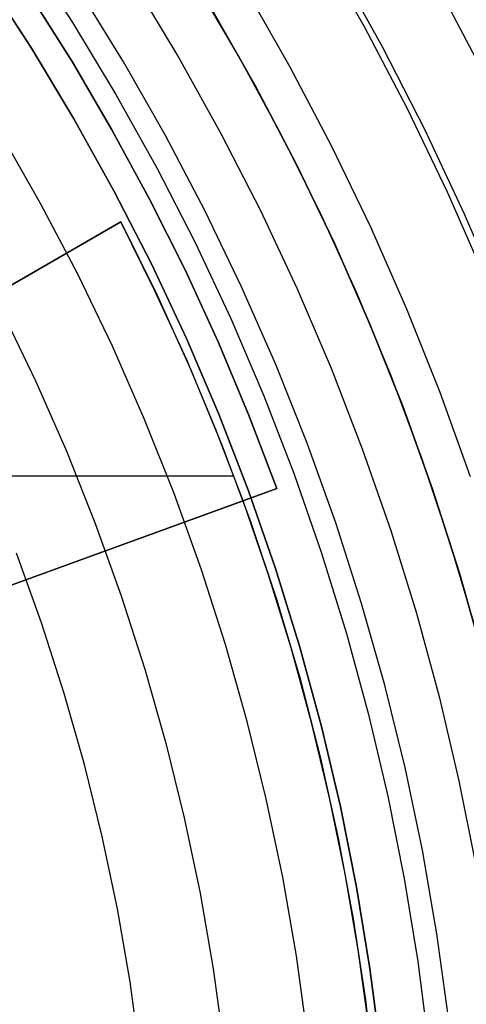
# Model space of a CAD drawing. Header units: millimetres. Extents: x 8929 to 10091, y -2708 to -1691.
# Tile 138 of 196: x 9537.46 to 9543.57, y -2053.89 to -2040.41. Entities that reach past the tile are written whole.
import ezdxf

# ---------------------------------------------------------------- set-up
doc = ezdxf.new("R2010")
doc.units = ezdxf.units.MM
for name, color, linetype in [('COLOR EXT', 7, 'Continuous'), ('luz', 7, 'Continuous'), ('PLASTICO NEGRO', 7, 'Continuous')]:
    doc.layers.add(name, color=color, linetype=linetype)

msp = doc.modelspace()

# ---------------------------------------------------------------- linework, layer by layer
at = {"layer": 'COLOR EXT', "color": 30, "true_color": 0xff8d00}
for p, q in [((9540.456, -2040.908, 21.604), (9539.841, -2039.861, 21.604)), ((9538.176, -2040.984, 19.504), (9537.599, -2040.069, 19.504)), ((9537.599, -2040.069, 16.604), (9538.176, -2040.984, 16.604)), ((9537.599, -2040.069, 18.054), (9538.176, -2040.984, 18.054)), ((9540.084, -2040.264, 29.904), (9540.682, -2041.314, 29.904)), ((9540.682, -2041.314, 25.754), (9540.084, -2040.264, 25.754)), ((9541.034, -2041.975, 21.604), (9540.456, -2040.908, 21.604)), ((9538.722, -2041.918, 19.504), (9538.176, -2040.984, 19.504)), ((9538.176, -2040.984, 16.604), (9538.722, -2041.918, 16.604)), ((9538.176, -2040.984, 18.054), (9538.722, -2041.918, 18.054)), ((9540.682, -2041.314, 29.904), (9541.243, -2042.384, 29.904)), ((9541.243, -2042.384, 25.754), (9540.682, -2041.314, 25.754)), ((9539.238, -2042.869, 19.504), (9538.722, -2041.918, 19.504)), ((9538.722, -2041.918, 16.604), (9539.238, -2042.869, 16.604)), ((9538.722, -2041.918, 18.054), (9539.238, -2042.869, 18.054)), ((9541.575, -2043.061, 21.604), (9541.034, -2041.975, 21.604)), ((9541.243, -2042.384, 29.904), (9541.767, -2043.472, 29.904)), ((9541.767, -2043.472, 25.754), (9541.243, -2042.384, 25.754)), ((9539.722, -2043.837, 19.504), (9539.238, -2042.869, 19.504)), ((9539.238, -2042.869, 16.604), (9539.722, -2043.837, 16.604)), ((9539.238, -2042.869, 18.054), (9539.722, -2043.837, 18.054)), ((9542.078, -2044.166, 21.604), (9541.575, -2043.061, 21.604)), ((9530.863, -2047.785, 29.904), (9538.842, -2043.178, 29.904)), ((9538.842, -2043.178, 26.904), (9530.863, -2047.785, 26.904)), ((9530.863, -2047.785, 28.404), (9538.842, -2043.178, 28.404)), ((9538.842, -2043.178, 29.904), (9539.34, -2044.183, 29.904)), ((9538.842, -2043.178, 26.904), (9538.842, -2043.178, 29.904)), ((9539.306, -2044.112, 26.904), (9538.842, -2043.178, 26.904)), ((9541.767, -2043.472, 29.904), (9542.254, -2044.578, 29.904)), ((9542.254, -2044.578, 25.754), (9541.767, -2043.472, 25.754)), ((9540.174, -2044.82, 19.504), (9539.722, -2043.837, 19.504)), ((9539.722, -2043.837, 16.604), (9540.174, -2044.82, 16.604)), ((9539.722, -2043.837, 18.054), (9540.174, -2044.82, 18.054)), ((9539.74, -2045.06, 26.904), (9539.306, -2044.112, 26.904)), ((9539.34, -2044.183, 29.904), (9539.803, -2045.205, 29.904)), ((9542.542, -2045.288, 21.604), (9542.078, -2044.166, 21.604)), ((9542.254, -2044.578, 29.904), (9542.702, -2045.701, 29.904)), ((9542.702, -2045.701, 25.754), (9542.254, -2044.578, 25.754)), ((9540.593, -2045.817, 19.504), (9540.174, -2044.82, 19.504)), ((9540.174, -2044.82, 16.604), (9540.593, -2045.817, 16.604)), ((9540.174, -2044.82, 18.054), (9540.593, -2045.817, 18.054)), ((9540.144, -2046.022, 26.904), (9539.74, -2045.06, 26.904)), ((9539.803, -2045.205, 29.904), (9540.231, -2046.242, 29.904)), ((9542.967, -2046.425, 21.604), (9542.542, -2045.288, 21.604)), ((9540.98, -2046.827, 19.504), (9540.593, -2045.817, 19.504)), ((9540.593, -2045.817, 16.604), (9540.98, -2046.827, 16.604)), ((9540.593, -2045.817, 18.054), (9540.98, -2046.827, 18.054)), ((9542.702, -2045.701, 29.904), (9543.11, -2046.837, 29.904)), ((9543.11, -2046.837, 25.754), (9542.702, -2045.701, 25.754)), ((9540.516, -2046.996, 26.904), (9540.144, -2046.022, 26.904)), ((9540.231, -2046.242, 29.904), (9540.623, -2047.293, 29.904)), ((9543.353, -2047.576, 21.604), (9542.967, -2046.425, 21.604)), ((9540.392, -2046.66, 26.904), (9532.81, -2046.66, 26.904)), ((9540.98, -2046.827, 16.604), (9533.468, -2049.561, 16.604)), ((9540.516, -2046.996, 19.504), (9540.98, -2046.827, 19.504)), ((9540.98, -2046.827, 19.504), (9540.98, -2046.827, 16.604)), ((9543.11, -2046.837, 29.904), (9543.48, -2047.988, 29.904)), ((9543.48, -2047.988, 25.754), (9543.11, -2046.837, 25.754)), ((9540.516, -2046.996, 25.254), (9530.414, -2050.673, 25.254)), ((9531.871, -2050.143, 26.904), (9540.516, -2046.996, 26.904)), ((9540.516, -2046.996, 26.904), (9540.516, -2046.996, 19.504)), ((9540.862, -2047.997, 19.504), (9540.516, -2046.996, 19.504)), ((9540.862, -2047.997, 24.704), (9540.516, -2046.996, 24.704)), ((9540.623, -2047.293, 29.904), (9540.978, -2048.357, 29.904)), ((9543.698, -2048.739, 21.604), (9543.353, -2047.576, 21.604)), ((9541.175, -2049.009, 19.504), (9540.862, -2047.997, 19.504)), ((9541.175, -2049.009, 24.704), (9540.862, -2047.997, 24.704)), ((9543.48, -2047.988, 29.904), (9543.809, -2049.15, 29.904)), ((9543.809, -2049.15, 25.754), (9543.48, -2047.988, 25.754)), ((9540.978, -2048.357, 29.904), (9541.296, -2049.433, 29.904)), ((9541.455, -2050.031, 19.504), (9541.175, -2049.009, 19.504)), ((9541.455, -2050.031, 24.704), (9541.175, -2049.009, 24.704)), ((9541.296, -2049.433, 29.904), (9541.577, -2050.519, 29.904)), ((9541.702, -2051.061, 19.504), (9541.455, -2050.031, 19.504)), ((9541.702, -2051.061, 24.704), (9541.455, -2050.031, 24.704)), ((9541.577, -2050.519, 29.904), (9541.82, -2051.614, 29.904)), ((9541.915, -2052.099, 19.504), (9541.702, -2051.061, 19.504)), ((9541.915, -2052.099, 24.704), (9541.702, -2051.061, 24.704)), ((9541.82, -2051.614, 29.904), (9542.025, -2052.717, 29.904)), ((9542.094, -2053.143, 19.504), (9541.915, -2052.099, 19.504)), ((9542.094, -2053.143, 24.704), (9541.915, -2052.099, 24.704)), ((9542.025, -2052.717, 29.904), (9542.192, -2053.826, 29.904)), ((9542.239, -2054.193, 19.504), (9542.094, -2053.143, 19.504)), ((9542.239, -2054.193, 24.704), (9542.094, -2053.143, 24.704)), ((9542.192, -2053.826, 29.904), (9542.321, -2054.941, 29.904))]:
    msp.add_line(p, q, dxfattribs=at)
at = {"layer": 'luz', "color": 7, "true_color": 0xffffff}
for p, q in [((9541.546, -2039.406, -22.02), (9542.173, -2040.507, -22.02)), ((9538.879, -2040.987, -21.265), (9538.271, -2040, -21.265)), ((9541.162, -2041.06, -22.328), (9540.554, -2039.994, -22.328)), ((9543.792, -2041.111, -21.713), (9543.184, -2039.954, -21.713)), ((9542.173, -2040.507, -22.02), (9542.762, -2041.629, -22.02)), ((9539.453, -2041.995, -21.265), (9538.879, -2040.987, -21.265)), ((9541.732, -2042.147, -22.328), (9541.162, -2041.06, -22.328)), ((9542.762, -2041.629, -22.02), (9543.311, -2042.77, -22.02)), ((9537.745, -2042.929, -20.202), (9537.204, -2041.98, -20.202)), ((9539.992, -2043.022, -21.265), (9539.453, -2041.995, -21.265)), ((9542.264, -2043.253, -22.328), (9541.732, -2042.147, -22.328)), ((9543.311, -2042.77, -22.02), (9543.821, -2043.93, -22.02)), ((9538.253, -2043.897, -20.202), (9537.745, -2042.929, -20.202)), ((9540.496, -2044.067, -21.265), (9539.992, -2043.022, -21.265)), ((9542.758, -2044.376, -22.328), (9542.264, -2043.253, -22.328)), ((9538.727, -2044.881, -20.202), (9538.253, -2043.897, -20.202)), ((9540.963, -2045.129, -21.265), (9540.496, -2044.067, -21.265)), ((9537.223, -2044.415, -20.509), (9537.68, -2045.364, -20.509)), ((9543.213, -2045.516, -22.328), (9542.758, -2044.376, -22.328)), ((9539.167, -2045.882, -20.202), (9538.727, -2044.881, -20.202)), ((9541.393, -2046.206, -21.265), (9540.963, -2045.129, -21.265)), ((9537.68, -2045.364, -20.509), (9538.104, -2046.327, -20.509)), ((9543.628, -2046.67, -22.328), (9543.213, -2045.516, -22.328)), ((9539.572, -2046.896, -20.202), (9539.167, -2045.882, -20.202)), ((9541.785, -2047.298, -21.265), (9541.393, -2046.206, -21.265)), ((9538.104, -2046.327, -20.509), (9538.494, -2047.305, -20.509)), ((9539.942, -2047.925, -20.202), (9539.572, -2046.896, -20.202)), ((9538.494, -2047.305, -20.509), (9538.85, -2048.296, -20.509)), ((9542.14, -2048.402, -21.265), (9541.785, -2047.298, -21.265)), ((9537.759, -2048.667, -20.817), (9537.416, -2047.714, -20.817)), ((9540.276, -2048.965, -20.202), (9539.942, -2047.925, -20.202)), ((9538.85, -2048.296, -20.509), (9539.172, -2049.299, -20.509)), ((9542.456, -2049.518, -21.265), (9542.14, -2048.402, -21.265)), ((9538.069, -2049.632, -20.817), (9537.759, -2048.667, -20.817)), ((9540.574, -2050.016, -20.202), (9540.276, -2048.965, -20.202)), ((9539.172, -2049.299, -20.509), (9539.459, -2050.312, -20.509)), ((9542.734, -2050.644, -21.265), (9542.456, -2049.518, -21.265)), ((9538.345, -2050.607, -20.817), (9538.069, -2049.632, -20.817)), ((9540.835, -2051.077, -20.202), (9540.574, -2050.016, -20.202)), ((9539.459, -2050.312, -20.509), (9539.711, -2051.334, -20.509)), ((9538.587, -2051.59, -20.817), (9538.345, -2050.607, -20.817)), ((9542.972, -2051.779, -21.265), (9542.734, -2050.644, -21.265)), ((9541.06, -2052.147, -20.202), (9540.835, -2051.077, -20.202)), ((9539.711, -2051.334, -20.509), (9539.928, -2052.364, -20.509)), ((9538.796, -2052.582, -20.817), (9538.587, -2051.59, -20.817)), ((9543.171, -2052.922, -21.265), (9542.972, -2051.779, -21.265)), ((9541.248, -2053.223, -20.202), (9541.06, -2052.147, -20.202)), ((9539.928, -2052.364, -20.509), (9540.109, -2053.402, -20.509)), ((9538.97, -2053.58, -20.817), (9538.796, -2052.582, -20.817)), ((9543.331, -2054.071, -21.265), (9543.171, -2052.922, -21.265)), ((9541.398, -2054.305, -20.202), (9541.248, -2053.223, -20.202)), ((9540.109, -2053.402, -20.509), (9540.254, -2054.444, -20.509)), ((9539.109, -2054.583, -20.817), (9538.97, -2053.58, -20.817))]:
    msp.add_line(p, q, dxfattribs=at)
at = {"layer": 'PLASTICO NEGRO', "color": 254, "true_color": 0xcad1ee}
for p, q in [((9537.556, -2039.488, 31.656), (9538.183, -2040.451, 31.656)), ((9541.809, -2039.678, 34.772), (9542.427, -2040.788, 34.772)), ((9537.62, -2040.804, 29.904), (9537.006, -2039.86, 29.904)), ((9537.006, -2039.86, 31.404), (9537.62, -2040.804, 31.404)), ((9537.006, -2039.86, 29.904), (9537.62, -2040.804, 29.904)), ((9539.027, -2039.922, 30.535), (9539.638, -2040.936, 30.535)), ((9538.183, -2040.451, 31.656), (9538.776, -2041.436, 31.656)), ((9538.201, -2041.769, 29.904), (9537.62, -2040.804, 29.904)), ((9537.62, -2040.804, 31.404), (9538.201, -2041.769, 31.404)), ((9537.62, -2040.804, 29.904), (9538.201, -2041.769, 29.904)), ((9542.427, -2040.788, 34.772), (9543.006, -2041.918, 34.772)), ((9539.638, -2040.936, 30.535), (9540.214, -2041.97, 30.535)), ((9538.776, -2041.436, 31.656), (9539.335, -2042.44, 31.656)), ((9538.749, -2042.753, 29.904), (9538.201, -2041.769, 29.904)), ((9538.201, -2041.769, 31.404), (9538.749, -2042.753, 31.404)), ((9538.201, -2041.769, 29.904), (9538.749, -2042.753, 29.904)), ((9540.214, -2041.97, 30.535), (9540.753, -2043.023, 30.535)), ((9543.006, -2041.918, 34.772), (9543.545, -2043.068, 34.772)), ((9539.335, -2042.44, 31.656), (9539.859, -2043.462, 31.656)), ((9539.262, -2043.755, 29.904), (9538.749, -2042.753, 29.904)), ((9538.749, -2042.753, 31.404), (9539.262, -2043.755, 31.404)), ((9538.749, -2042.753, 29.904), (9539.262, -2043.755, 29.904)), ((9540.753, -2043.023, 30.535), (9541.256, -2044.095, 30.535)), ((9543.545, -2043.068, 34.772), (9544.045, -2044.236, 34.772)), ((9539.859, -2043.462, 31.656), (9540.347, -2044.502, 31.656)), ((9539.74, -2044.774, 29.904), (9539.262, -2043.755, 29.904)), ((9539.262, -2043.755, 31.404), (9539.74, -2044.774, 31.404)), ((9539.262, -2043.755, 29.904), (9539.74, -2044.774, 29.904)), ((9541.256, -2044.095, 30.535), (9541.721, -2045.183, 30.535)), ((9540.347, -2044.502, 31.656), (9540.799, -2045.559, 31.656)), ((9540.183, -2045.81, 29.904), (9539.74, -2044.774, 29.904)), ((9539.74, -2044.774, 31.404), (9540.183, -2045.81, 31.404)), ((9539.74, -2044.774, 29.904), (9540.183, -2045.81, 29.904)), ((9541.721, -2045.183, 30.535), (9542.149, -2046.286, 30.535)), ((9540.799, -2045.559, 31.656), (9541.214, -2046.63, 31.656)), ((9540.59, -2046.86, 29.904), (9540.183, -2045.81, 29.904)), ((9540.183, -2045.81, 31.404), (9540.59, -2046.86, 31.404)), ((9540.183, -2045.81, 29.904), (9540.59, -2046.86, 29.904)), ((9542.149, -2046.286, 30.535), (9542.538, -2047.404, 30.535)), ((9541.214, -2046.63, 31.656), (9541.592, -2047.715, 31.656)), ((9540.961, -2047.923, 29.904), (9540.59, -2046.86, 29.904)), ((9540.59, -2046.86, 31.404), (9540.961, -2047.923, 31.404)), ((9540.59, -2046.86, 29.904), (9540.961, -2047.923, 29.904)), ((9542.538, -2047.404, 30.535), (9542.889, -2048.534, 30.535)), ((9541.592, -2047.715, 31.656), (9541.932, -2048.813, 31.656)), ((9541.294, -2048.998, 29.904), (9540.961, -2047.923, 29.904)), ((9540.961, -2047.923, 31.404), (9541.294, -2048.998, 31.404)), ((9540.961, -2047.923, 29.904), (9541.294, -2048.998, 29.904)), ((9542.889, -2048.534, 30.535), (9543.2, -2049.676, 30.535)), ((9541.932, -2048.813, 31.656), (9542.234, -2049.921, 31.656)), ((9541.59, -2050.085, 29.904), (9541.294, -2048.998, 29.904)), ((9541.294, -2048.998, 31.404), (9541.59, -2050.085, 31.404)), ((9541.294, -2048.998, 29.904), (9541.59, -2050.085, 29.904)), ((9543.2, -2049.676, 30.535), (9543.472, -2050.828, 30.535)), ((9542.234, -2049.921, 31.656), (9542.498, -2051.04, 31.656)), ((9541.849, -2051.181, 29.904), (9541.59, -2050.085, 29.904)), ((9541.59, -2050.085, 31.404), (9541.849, -2051.181, 31.404)), ((9541.59, -2050.085, 29.904), (9541.849, -2051.181, 29.904)), ((9543.472, -2050.828, 30.535), (9543.704, -2051.988, 30.535)), ((9542.498, -2051.04, 31.656), (9542.723, -2052.166, 31.656)), ((9542.07, -2052.285, 29.904), (9541.849, -2051.181, 29.904)), ((9541.849, -2051.181, 31.404), (9542.07, -2052.285, 31.404)), ((9541.849, -2051.181, 29.904), (9542.07, -2052.285, 29.904)), ((9542.252, -2053.396, 29.904), (9542.07, -2052.285, 29.904)), ((9542.07, -2052.285, 31.404), (9542.252, -2053.396, 31.404)), ((9542.07, -2052.285, 29.904), (9542.252, -2053.396, 29.904)), ((9542.723, -2052.166, 31.656), (9542.909, -2053.3, 31.656)), ((9542.909, -2053.3, 31.656), (9543.056, -2054.44, 31.656)), ((9542.396, -2054.513, 29.904), (9542.252, -2053.396, 29.904)), ((9542.252, -2053.396, 31.404), (9542.396, -2054.513, 31.404)), ((9542.252, -2053.396, 29.904), (9542.396, -2054.513, 29.904))]:
    msp.add_line(p, q, dxfattribs=at)

doc.saveas('drawing.dxf')
